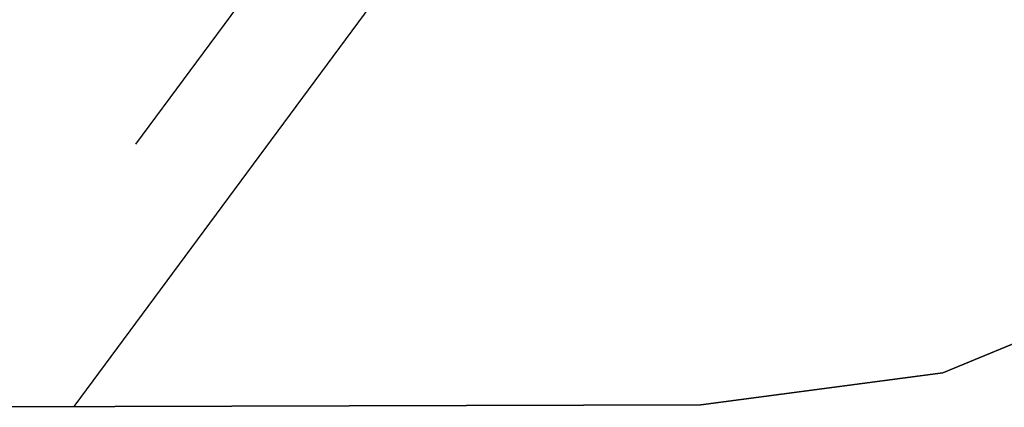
# Model space of a CAD drawing. Header units: millimetres. Extents: x -30782 to 40110, y 35885 to 73818.
# Tile 54 of 166: x -14464 to -14274, y 64244 to 64319. Entities that reach past the tile are written whole.
import ezdxf

# ---------------------------------------------------------------- set-up
doc = ezdxf.new("R2010")
doc.units = ezdxf.units.MM

# ---------------------------------------------------------------- blocks, each defined once
blk = doc.blocks.new('A$C1ED21673')
for p, q in [((2032.69, 170.64, -859.86), (2210.99, 411.88, -1028.57)), ((2020.8, 120.16, -859.86), (2199.1, 361.4, -1028.57))]:
    blk.add_line(p, q)
for points, invisible_edges in [([(2141.39, 120.49, -859.86), (2231.24, 144.57, -859.86), (2187.9, 126.61, -859.86)], 1), ([(2141.39, 120.49, -847.86), (2187.9, 126.61, -847.86), (2231.24, 144.57, -847.86)], 12), ([(2187.9, 126.61, -859.86), (2231.24, 144.57, -859.86), (2231.24, 144.57, -847.86)], 12), ([(2187.9, 126.61, -847.86), (2187.9, 126.61, -859.86), (2231.24, 144.57, -847.86)], 2), ([(2141.39, 120.49, -847.86), (2141.39, 120.49, -859.86), (2187.9, 126.61, -859.86)], 12), ([(2141.39, 120.49, -847.86), (2187.9, 126.61, -859.86), (2187.9, 126.61, -847.86)], 1), ([(1787.39, 120, -859.86), (2141.39, 120.49, -859.86), (1964.39, 120, -859.86)], 1), ([(1787.39, 120, -847.86), (1964.39, 120, -847.86), (2141.39, 120.49, -847.86)], 12), ([(1964.39, 120, -847.86), (1964.39, 120, -859.86), (2141.39, 120.49, -859.86)], 12), ([(2141.39, 120.49, -859.86), (2141.39, 120.49, -847.86), (1964.39, 120, -847.86)], 12)]:
    blk.add_3dface(points, dxfattribs=dict(invisible_edges=invisible_edges))

msp = doc.modelspace()

# ---------------------------------------------------------------- block references
msp.add_blockref('A$C1ED21673', (-16473.93, 64124.28))

doc.saveas('drawing.dxf')
